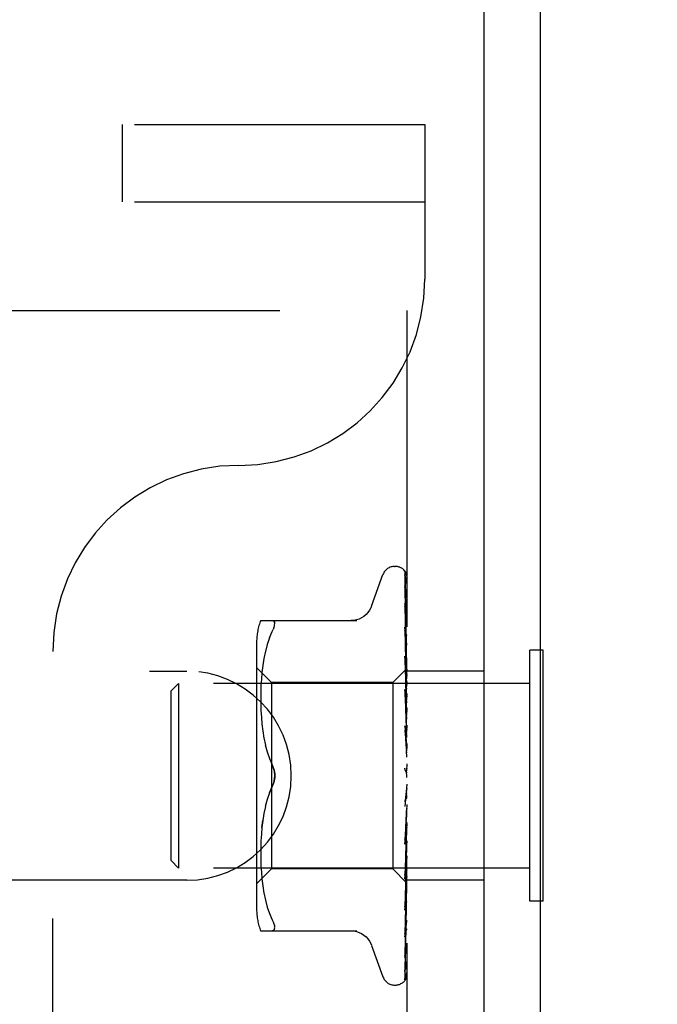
# Model space of a CAD drawing. Header units: inches. Extents: x 0 to 77.3, y 0 to 50.
# Tile 49 of 52: x 72.988 to 73.845, y 43.298 to 44.621. Entities that reach past the tile are written whole.
import ezdxf

# ---------------------------------------------------------------- set-up
doc = ezdxf.new("R2010")
doc.units = ezdxf.units.IN
doc.header["$LTSCALE"] = 4.25
doc.header["$MEASUREMENT"] = 0
doc.linetypes.add('HIDDEN', pattern=[0.2, 0.1, -0.1])
doc.layers.get('0').update_dxf_attribs({"linetype": 'CONTINUOUS'})
doc.layers.add('DEFAULT_2', color=8, linetype='HIDDEN')
doc.layers.add('DIMENSIONS', color=7, linetype='CONTINUOUS')
doc.styles.get("Standard").update_dxf_attribs({"font": 'arial.ttf'})
doc.dimstyles.new('DIMSTYLE_1', dxfattribs={"dimtxt": 0.340909, "dimasz": 0.454545, "dimexe": 0.09, "dimexo": 0.07, "dimgap": 0.0375, "dimtad": 0, "dimtih": 1, "dimtoh": 1, "dimzin": 4, "dimdsep": 46, "dimtxsty": 'Standard', "dimblk": '_FILLED', "dimblk1": '_FILLED', "dimblk2": '_FILLED', "dimcen": 0.09, "dimadec": 3, "dimazin": 1, "dimtfac": 1, "dimtdec": 3, "dimtofl": 0, "dimtmove": 0, "dimatfit": 3, "dimldrblk": '_FILLED', "dimfxl": 0, "dimtolj": 1, "dimtzin": 4, "dimarcsym": 0})

# ---------------------------------------------------------------- blocks, each defined once
blk = doc.blocks.new('_FILLED')
at = {"color": 0, "linetype": 'ByBlock'}
blk.add_solid([(0, 0), (-1, 0.2), (-1, -0.2)], dxfattribs=at)
blk = doc.blocks.new('*D11')
at = {"layer": 'DIMENSIONS', "color": 2, "linetype": 'Continuous'}
for p, q in [((73.9306, 47.3549), (74.9428, 47.3549)), ((74.5338, 47.3549), (74.5338, 45.0708)), ((74.5338, 42.1049), (74.5338, 44.389)), ((66.0056, 42.1049), (74.9428, 42.1049))]:
    blk.add_line(p, q, dxfattribs=at)
at = {"layer": 'DIMENSIONS', "color": 2, "linetype": 'Continuous', "xscale": 0.4545454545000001, "yscale": 0.4545454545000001, "zscale": 0.4545454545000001}
for p, rotation in [((74.5338, 47.3549), 90), ((74.5338, 42.1049), 270)]:
    blk.add_blockref('_FILLED', p, dxfattribs=dict(at, rotation=rotation))
at = {"layer": 'DIMENSIONS', "color": 2, "linetype": 'Continuous', "insert": (74.5338, 44.9004), "char_height": 0.34091, "width": 0.926411, "attachment_point": 2, "line_spacing_factor": 0.9}
blk.add_mtext('5.25', dxfattribs=at)

msp = doc.modelspace()

# ---------------------------------------------------------------- linework, layer by layer
at = {"color": 3, "linetype": 'Continuous'}
for p, q in [((73.612445, 37.354909), (73.612445, 46.949909)), ((73.687445, 46.949909), (73.687445, 37.417909))]:
    msp.add_line(p, q, dxfattribs=at)
at = {"color": 7, "linetype": 'Continuous'}
for p, q in [((73.691445, 43.773409), (73.687445, 43.773409)), ((73.691445, 43.436409), (73.691445, 43.773409)), ((73.691445, 43.436409), (73.687445, 43.436409))]:
    msp.add_line(p, q, dxfattribs=at)
at = {"layer": 'DEFAULT_2', "color": 8, "linetype": 'HIDDEN'}
for p, q in [((57.842445, 44.479909), (73.532445, 44.479909)), ((73.126195, 44.375909), (73.126195, 44.479909)), ((73.532445, 44.479909), (73.532445, 44.271909)), ((57.842445, 44.375909), (73.532445, 44.375909)), ((70.362445, 44.229909), (73.612445, 44.229909)), ((73.508445, 44.229909), (73.508445, 39.979909)), ((73.491948, 43.886159), (73.492778, 43.886159)), ((73.505802, 43.877476), (73.506802, 43.808641)), ((73.460894, 43.832901), (73.476287, 43.875193)), ((73.505802, 43.873143), (73.507404, 43.763426)), ((73.505802, 43.87195), (73.506802, 43.804672)), ((73.505802, 43.859108), (73.506802, 43.794591)), ((73.505802, 43.856766), (73.507111, 43.773622)), ((73.505784, 43.836129), (73.505803, 43.835873)), ((73.505802, 43.832471), (73.506477, 43.79417)), ((73.311937, 43.813242), (73.441159, 43.813242)), ((73.32375, 43.790197), (73.327356, 43.798659)), ((73.327356, 43.798659), (73.328618, 43.801418)), ((73.32959, 43.803857), (73.328618, 43.801418)), ((73.505802, 43.804289), (73.507111, 43.737403)), ((73.505802, 43.799938), (73.506803, 43.751262)), ((73.505806, 43.804252), (73.505803, 43.804285)), ((73.506802, 43.808641), (73.507658, 43.748373)), ((73.32376, 43.790227), (73.320685, 43.781337)), ((73.506477, 43.79417), (73.507111, 43.75756)), ((73.506802, 43.794591), (73.507658, 43.738185)), ((73.508445, 43.780154), (73.50783, 43.786153)), ((73.032445, 40.437909), (73.032445, 43.771909)), ((73.306421, 43.784501), (73.306421, 43.425317)), ((73.318189, 43.772032), (73.316174, 43.762424)), ((73.3207, 43.781385), (73.318176, 43.771979)), ((73.507111, 43.773622), (73.507658, 43.737983)), ((73.687445, 43.773409), (73.673445, 43.773409)), ((73.673445, 43.436409), (73.673445, 43.773409)), ((73.316183, 43.762475), (73.314662, 43.752888)), ((73.505803, 43.765477), (73.506803, 43.724208)), ((73.505803, 43.760337), (73.506478, 43.734433)), ((73.505817, 43.765269), (73.505804, 43.765472)), ((73.506585, 43.757663), (73.505817, 43.765262)), ((73.507404, 43.763661), (73.507658, 43.745829)), ((73.507404, 43.763426), (73.507658, 43.745726)), ((70.612445, 43.745409), (73.212445, 43.745409)), ((73.326421, 43.730159), (73.306421, 43.750159)), ((73.314669, 43.752937), (73.313558, 43.743518)), ((73.507685, 43.7484), (73.489444, 43.730159)), ((73.507433, 43.749028), (73.506585, 43.757663)), ((73.507111, 43.75756), (73.507659, 43.725422)), ((73.508445, 43.749122), (73.507658, 43.748373)), ((73.507658, 43.748373), (73.507664, 43.748379)), ((73.507658, 43.745726), (73.507682, 43.745854)), ((73.507658, 43.745829), (73.507682, 43.745753)), ((73.507664, 43.748379), (73.507682, 43.748397)), ((73.612445, 43.745409), (73.508445, 43.745409)), ((73.312799, 43.734673), (73.31231, 43.725941)), ((73.313564, 43.743574), (73.312794, 43.734591)), ((73.506478, 43.734433), (73.507113, 43.709624)), ((73.507111, 43.737403), (73.507659, 43.70887)), ((73.507658, 43.737983), (73.507682, 43.738218)), ((73.507658, 43.738184), (73.507682, 43.738018)), ((73.191445, 43.718909), (73.201445, 43.728909)), ((73.191445, 43.490909), (73.191445, 43.718909)), ((73.673445, 43.728909), (73.201445, 43.728909)), ((73.201445, 43.728909), (73.201445, 43.480909)), ((73.312315, 43.726056), (73.312025, 43.717559)), ((73.489444, 43.730159), (73.326421, 43.730159)), ((73.326421, 43.730159), (73.326421, 43.479659)), ((73.489444, 43.730159), (73.489444, 43.479659)), ((73.505822, 43.720554), (73.505805, 43.720836)), ((73.505805, 43.720828), (73.507661, 43.664587)), ((73.50702, 43.707558), (73.505823, 43.720549)), ((73.506803, 43.724208), (73.50766, 43.688251)), ((73.507658, 43.725421), (73.507682, 43.725764)), ((73.507658, 43.725716), (73.507682, 43.725473)), ((73.508062, 43.728415), (73.507682, 43.725764)), ((73.508062, 43.723332), (73.507682, 43.725473)), ((73.508445, 43.730964), (73.508062, 43.728415)), ((73.508445, 43.721069), (73.508062, 43.723332)), ((73.312028, 43.717704), (73.311941, 43.709248)), ((73.311942, 43.709418), (73.312022, 43.700822)), ((73.505806, 43.715075), (73.50648, 43.6969)), ((73.507838, 43.698486), (73.50702, 43.707558)), ((73.507113, 43.709624), (73.50766, 43.687804)), ((73.507658, 43.708493), (73.507682, 43.708941)), ((73.507658, 43.70887), (73.507682, 43.70857)), ((73.508445, 43.715413), (73.507682, 43.708941)), ((73.508445, 43.702783), (73.507682, 43.70857)), ((73.312018, 43.701011), (73.312309, 43.692235)), ((73.312301, 43.692434), (73.312813, 43.683349)), ((73.50648, 43.6969), (73.507115, 43.679454)), ((73.508445, 43.695868), (73.507682, 43.688359)), ((73.508445, 43.691618), (73.507838, 43.698486)), ((73.312799, 43.683544), (73.313597, 43.674251)), ((73.507115, 43.679454), (73.507662, 43.66408)), ((73.507659, 43.687803), (73.507682, 43.688359)), ((73.507659, 43.688251), (73.507682, 43.687921)), ((73.508445, 43.68096), (73.507682, 43.687921)), ((73.313579, 43.674432), (73.314705, 43.664938)), ((73.505825, 43.671704), (73.505811, 43.671904)), ((73.505811, 43.671894), (73.507667, 43.638673)), ((73.505816, 43.665691), (73.50649, 43.655908)), ((73.505826, 43.671695), (73.508445, 43.641835)), ((73.508445, 43.673036), (73.507682, 43.66476)), ((73.314684, 43.665091), (73.316207, 43.655547)), ((73.316185, 43.655667), (73.31817, 43.646166)), ((73.50649, 43.655908), (73.507124, 43.646461)), ((73.507661, 43.664079), (73.507682, 43.66476)), ((73.507661, 43.664587), (73.507682, 43.664271)), ((73.508445, 43.656389), (73.507682, 43.664271)), ((73.318151, 43.64625), (73.320646, 43.636943)), ((73.507124, 43.646461), (73.50767, 43.638094)), ((73.508445, 43.647742), (73.507682, 43.638999)), ((73.320632, 43.63699), (73.323717, 43.628073)), ((73.323709, 43.628094), (73.327356, 43.619492)), ((73.507667, 43.638673), (73.507682, 43.638476)), ((73.508445, 43.629956), (73.507682, 43.638476)), ((73.508445, 43.620899), (73.507682, 43.612005)), ((73.507345, 43.610602), (73.507274, 43.610689)), ((73.507469, 43.610455), (73.50741, 43.610524)), ((73.508445, 43.602618), (73.507682, 43.611468)), ((73.508445, 43.608437), (73.508251, 43.608813)), ((73.323709, 43.581724), (73.327356, 43.590326)), ((73.508445, 43.593479), (73.505826, 43.563542)), ((73.506519, 43.57541), (73.505851, 43.570012)), ((73.507151, 43.580698), (73.506519, 43.57541)), ((73.507696, 43.585439), (73.507151, 43.580698)), ((73.508445, 43.575364), (73.507682, 43.584223)), ((73.31817, 43.563652), (73.316185, 43.554151)), ((73.320646, 43.572875), (73.318151, 43.563568)), ((73.508445, 43.566472), (73.507682, 43.558233)), ((73.316207, 43.554271), (73.314684, 43.544727)), ((73.507663, 43.557955), (73.505807, 43.51302)), ((73.507117, 43.546566), (73.506483, 43.533057)), ((73.507664, 43.558492), (73.507117, 43.546566)), ((73.507663, 43.557955), (73.507682, 43.558233)), ((73.508445, 43.549177), (73.507682, 43.557725)), ((73.313579, 43.535386), (73.314684, 43.544727)), ((73.506433, 43.520054), (73.508445, 43.542821)), ((73.50766, 43.533546), (73.507113, 43.514864)), ((73.50766, 43.533546), (73.507664, 43.533174)), ((73.50766, 43.533068), (73.507682, 43.533398)), ((73.508445, 43.540854), (73.507682, 43.533398)), ((73.312813, 43.526469), (73.312301, 43.517384)), ((73.50766, 43.533068), (73.505804, 43.466031)), ((73.506483, 43.533057), (73.505809, 43.519012)), ((73.505826, 43.513309), (73.506433, 43.520054)), ((73.507664, 43.533174), (73.507682, 43.532932)), ((73.508445, 43.525004), (73.507682, 43.532932)), ((73.312022, 43.508996), (73.311942, 43.5004)), ((73.312309, 43.517583), (73.312018, 43.508807)), ((73.505807, 43.513016), (73.505824, 43.513281)), ((73.507659, 43.510829), (73.506477, 43.455263)), ((73.507113, 43.514864), (73.506479, 43.49364)), ((73.507659, 43.511242), (73.507112, 43.486482)), ((73.507659, 43.511242), (73.507682, 43.510741)), ((73.50766, 43.510828), (73.507682, 43.511148)), ((73.508445, 43.517551), (73.507682, 43.511148)), ((73.508445, 43.503719), (73.507682, 43.510741)), ((73.311941, 43.50057), (73.312028, 43.492114)), ((73.506479, 43.49364), (73.505804, 43.4715)), ((73.508445, 43.497405), (73.507682, 43.492286)), ((73.507837, 43.487638), (73.508445, 43.494369)), ((73.191445, 43.490909), (73.201445, 43.480909)), ((73.673445, 43.480909), (73.201445, 43.480909)), ((73.312025, 43.492259), (73.312315, 43.483762)), ((73.31231, 43.483877), (73.312799, 43.475145)), ((73.507112, 43.486482), (73.506477, 43.458312)), ((73.507659, 43.492012), (73.506802, 43.44388)), ((73.507659, 43.492349), (73.506803, 43.445736)), ((73.507018, 43.47882), (73.507837, 43.487638)), ((73.507658, 43.492349), (73.507682, 43.491954)), ((73.507658, 43.492013), (73.507682, 43.492286)), ((73.508445, 43.486092), (73.507682, 43.491954)), ((73.326421, 43.479659), (73.306421, 43.459659)), ((73.312794, 43.475227), (73.313564, 43.466244)), ((73.489444, 43.479659), (73.326421, 43.479659)), ((73.508445, 43.460658), (73.489444, 43.479659)), ((73.50582, 43.466292), (73.507018, 43.47882)), ((73.507659, 43.477538), (73.506802, 43.424534)), ((73.507659, 43.477289), (73.506802, 43.423158)), ((73.507658, 43.477538), (73.507682, 43.477249)), ((73.507658, 43.477289), (73.507682, 43.477495)), ((73.507658, 43.46734), (73.507682, 43.467158)), ((73.507658, 43.467187), (73.507682, 43.467309)), ((73.212445, 43.464409), (70.612445, 43.464409)), ((73.313558, 43.4663), (73.314669, 43.456881)), ((73.314662, 43.45693), (73.316183, 43.447343)), ((73.506477, 43.458312), (73.505803, 43.42888)), ((73.506477, 43.455263), (73.505803, 43.424114)), ((73.505804, 43.466032), (73.50582, 43.466286)), ((73.507658, 43.462121), (73.506802, 43.402243)), ((73.507658, 43.462121), (73.507682, 43.462046)), ((73.507658, 43.46207), (73.507682, 43.462097)), ((73.612445, 43.464409), (73.508445, 43.464409)), ((73.316174, 43.447394), (73.318189, 43.437786)), ((73.506802, 43.44388), (73.505802, 43.388754)), ((73.507404, 43.449728), (73.506476, 43.387209)), ((73.507404, 43.444025), (73.506476, 43.379819)), ((73.318176, 43.437839), (73.3207, 43.428433)), ((73.320685, 43.428481), (73.32376, 43.419591)), ((73.505813, 43.424257), (73.506582, 43.431408)), ((73.687445, 43.436409), (73.673445, 43.436409)), ((73.32375, 43.419621), (73.327356, 43.411159)), ((73.506802, 43.424534), (73.505802, 43.364108)), ((73.505803, 43.424119), (73.505812, 43.424249)), ((73.506802, 43.401958), (73.505802, 43.333877)), ((73.311937, 43.396576), (73.441159, 43.396576)), ((73.328618, 43.396762), (73.327356, 43.396576)), ((73.505802, 43.388733), (73.505797, 43.388664)), ((73.505803, 43.392648), (73.505801, 43.392593)), ((73.505803, 43.388759), (73.505802, 43.388733)), ((73.460894, 43.376917), (73.476287, 43.334625)), ((73.506476, 43.387209), (73.505802, 43.342503)), ((73.506133, 43.355841), (73.505802, 43.333278)), ((73.505815, 43.343352), (73.506485, 43.344557)), ((73.491948, 43.323659), (73.492778, 43.323659)), ((73.505016, 43.331008), (73.505502, 43.331671))]:
    msp.add_line(p, q, dxfattribs=at)
for points in [[(73.508445, 43.87345), (73.507988, 43.874972), (73.507517, 43.876282), (73.506992, 43.877515), (73.506396, 43.878696), (73.505692, 43.879845), (73.504825, 43.880972), (73.504, 43.881816)], [(73.504396, 43.881368), (73.504137, 43.881634), (73.504126, 43.881646), (73.504146, 43.881624), (73.504205, 43.88156), (73.504313, 43.881437), (73.504448, 43.881274), (73.504593, 43.881083), (73.504744, 43.880869), (73.50489, 43.880641), (73.505032, 43.880395), (73.505167, 43.880134), (73.505294, 43.879859), (73.50541, 43.879569), (73.505514, 43.879268), (73.505603, 43.878955), (73.505678, 43.878634), (73.505735, 43.878304), (73.505776, 43.877968), (73.505798, 43.877628), (73.505802, 43.877472)], [(73.508445, 43.874949), (73.50832, 43.875286), (73.508151, 43.875709), (73.507974, 43.876121), (73.507789, 43.876522), (73.507598, 43.876911), (73.507401, 43.877287), (73.5072, 43.87765), (73.506996, 43.878), (73.50679, 43.878336), (73.506582, 43.878659), (73.506374, 43.878969), (73.506166, 43.879266), (73.505959, 43.879548), (73.505755, 43.879816), (73.505555, 43.880069), (73.505359, 43.880306), (73.505171, 43.880528), (73.50499, 43.880733), (73.50482, 43.880921), (73.504659, 43.881094), (73.504516, 43.881245), (73.504396, 43.881368)], [(73.505374, 43.873984), (73.505356, 43.874013), (73.505353, 43.874018), (73.505409, 43.873898), (73.505505, 43.873657), (73.505618, 43.873298), (73.505718, 43.872845), (73.505785, 43.872324), (73.505802, 43.871949)], [(73.505583, 43.873639), (73.505431, 43.873887), (73.505374, 43.873984)], [(73.508445, 43.863155), (73.50813, 43.864804), (73.50772, 43.866756), (73.507289, 43.868624), (73.506839, 43.870412), (73.506368, 43.872122), (73.505875, 43.873748), (73.50551, 43.874853)], [(73.505514, 43.874844), (73.505533, 43.874788), (73.505668, 43.874296), (73.505765, 43.873717), (73.505802, 43.873138)], [(73.508445, 43.86801), (73.508204, 43.868667), (73.507911, 43.869383), (73.507602, 43.870065), (73.507285, 43.87071), (73.506965, 43.871318), (73.506648, 43.871885), (73.506343, 43.872407), (73.506055, 43.872882), (73.505583, 43.873639)], [(73.505688, 43.857646), (73.505677, 43.857676), (73.505693, 43.857622), (73.505737, 43.857434), (73.505783, 43.857111), (73.505803, 43.856768)], [(73.506187, 43.856612), (73.505976, 43.857028), (73.505813, 43.857364), (73.505711, 43.857589), (73.505688, 43.857646)], [(73.508445, 43.843712), (73.508185, 43.845542), (73.507792, 43.84816), (73.507381, 43.850734), (73.506955, 43.853259), (73.506514, 43.855735), (73.506058, 43.858155), (73.505726, 43.859836)], [(73.505728, 43.859837), (73.505771, 43.859566), (73.505803, 43.859103)], [(73.508445, 43.851637), (73.508218, 43.852268), (73.507929, 43.852998), (73.507626, 43.853699), (73.507318, 43.854365), (73.507012, 43.854996), (73.506715, 43.855586), (73.506187, 43.856612)], [(73.460724, 43.832434), (73.459947, 43.830516), (73.458237, 43.827256), (73.456115, 43.824219), (73.453603, 43.821457), (73.450746, 43.819024), (73.447592, 43.816977), (73.444204, 43.815353), (73.44065, 43.81418), (73.436987, 43.813476), (73.433316, 43.813242)], [(73.508445, 43.81572), (73.508207, 43.817775), (73.507818, 43.821004), (73.507412, 43.824234), (73.506993, 43.827455), (73.506558, 43.830668), (73.50611, 43.833865), (73.505784, 43.83612)], [(73.505899, 43.832332), (73.505854, 43.83246), (73.505798, 43.832646), (73.505785, 43.8327), (73.505796, 43.832616), (73.505803, 43.832472)], [(73.505802, 43.835878), (73.507111, 43.758682), (73.507404, 43.741126), (73.507659, 43.725716)], [(73.506661, 43.830585), (73.506387, 43.831178), (73.50615, 43.831709), (73.50597, 43.832145), (73.505899, 43.832332)], [(73.508445, 43.826421), (73.508362, 43.826656), (73.508018, 43.827559), (73.507659, 43.828413), (73.507306, 43.829201), (73.506661, 43.830585)], [(73.327356, 43.813242), (73.328618, 43.813056), (73.32959, 43.812528), (73.330266, 43.811715), (73.330663, 43.810645)], [(73.32959, 43.803857), (73.330266, 43.805962), (73.330663, 43.807781), (73.330797, 43.809335), (73.330663, 43.810645)], [(73.506893, 43.79691), (73.506591, 43.79759), (73.506326, 43.798217), (73.506106, 43.798786), (73.505948, 43.799263), (73.505853, 43.799623), (73.505812, 43.799851), (73.505803, 43.799938), (73.505803, 43.79994)], [(73.50783, 43.786153), (73.507426, 43.789936), (73.507009, 43.793753), (73.506577, 43.797603), (73.505807, 43.804243)], [(73.508445, 43.793275), (73.508246, 43.793806), (73.507907, 43.794639), (73.507561, 43.795435), (73.506893, 43.79691)], [(73.50766, 43.755228), (73.506924, 43.756818), (73.50659, 43.757578), (73.506299, 43.758306), (73.50607, 43.75897), (73.505913, 43.75955), (73.50583, 43.760016), (73.505804, 43.760338)], [(73.506803, 43.751262), (73.507404, 43.721345), (73.507659, 43.708494)], [(73.508445, 43.738285), (73.508222, 43.740705), (73.507433, 43.749028)], [(73.508445, 43.747147), (73.508171, 43.746784), (73.507955, 43.746471), (73.507796, 43.746207), (73.507696, 43.745997), (73.507658, 43.745846), (73.507658, 43.745829)], [(73.508445, 43.745884), (73.508171, 43.745734), (73.507955, 43.745642), (73.507796, 43.745609), (73.507696, 43.745633), (73.507658, 43.745726)], [(73.508445, 43.753407), (73.508384, 43.753561), (73.50803, 43.754407), (73.50766, 43.755228)], [(73.508445, 43.74887), (73.508253, 43.748802), (73.508062, 43.7487), (73.507871, 43.748565), (73.507682, 43.748397)], [(73.508445, 43.748), (73.508253, 43.747512), (73.508062, 43.746991), (73.507871, 43.746439), (73.507682, 43.745855)], [(73.508445, 43.744536), (73.508253, 43.744891), (73.508062, 43.745212), (73.507871, 43.745499), (73.507682, 43.745753)], [(73.508445, 43.740032), (73.508171, 43.739579), (73.507955, 43.739172), (73.507796, 43.738805), (73.507696, 43.738487), (73.507658, 43.738226), (73.507658, 43.738184)], [(73.508445, 43.737551), (73.508171, 43.737518), (73.507955, 43.737543), (73.507796, 43.737629), (73.507696, 43.737772), (73.507658, 43.737983)], [(73.508445, 43.741958), (73.508253, 43.741068), (73.508062, 43.740147), (73.507871, 43.739198), (73.507682, 43.738218)], [(73.508445, 43.735156), (73.508253, 43.735921), (73.508062, 43.736653), (73.507871, 43.737352), (73.507682, 43.738018)], [(73.508445, 43.728033), (73.508171, 43.727508), (73.507955, 43.727019), (73.507796, 43.726563), (73.507696, 43.726149), (73.507658, 43.725787), (73.507658, 43.725716)], [(73.508445, 43.724424), (73.508171, 43.724509), (73.507955, 43.724651), (73.507796, 43.724853), (73.507696, 43.725108), (73.507658, 43.725421)], [(73.507823, 43.709592), (73.507144, 43.710943), (73.50681, 43.711642), (73.506497, 43.712358), (73.506225, 43.713074), (73.50601, 43.713779), (73.505873, 43.714427), (73.505811, 43.714978), (73.505806, 43.715087)], [(73.508445, 43.711584), (73.508171, 43.711005), (73.507955, 43.710454), (73.507796, 43.709924), (73.507696, 43.709428), (73.507658, 43.708979), (73.507658, 43.70887)], [(73.508445, 43.706977), (73.508171, 43.707177), (73.507955, 43.707431), (73.507796, 43.707741), (73.507696, 43.7081), (73.507658, 43.708493)], [(73.508445, 43.70828), (73.508151, 43.708923), (73.507823, 43.709592)], [(73.508445, 43.691279), (73.508171, 43.690668), (73.507955, 43.690074), (73.507796, 43.68949), (73.507696, 43.688931), (73.507658, 43.688409), (73.507659, 43.688251)], [(73.508445, 43.685842), (73.508171, 43.686149), (73.507955, 43.686505), (73.507796, 43.686913), (73.507696, 43.687363), (73.507659, 43.687803)], [(73.507428, 43.661342), (73.507131, 43.661858), (73.506836, 43.662405), (73.506552, 43.662994), (73.506293, 43.663619), (73.506073, 43.664282), (73.505913, 43.664948), (73.505826, 43.665585), (73.505815, 43.665731)], [(73.508445, 43.667853), (73.508171, 43.667232), (73.507955, 43.666616), (73.507796, 43.665999), (73.507696, 43.665396), (73.507658, 43.664822), (73.507661, 43.664587)], [(73.508445, 43.659581), (73.508306, 43.65984), (73.508018, 43.660348), (73.507428, 43.661342)], [(73.508445, 43.661781), (73.508171, 43.662185), (73.507955, 43.66263), (73.507796, 43.663121), (73.507696, 43.663646), (73.507661, 43.664079)], [(73.508445, 43.642152), (73.508171, 43.641542), (73.507955, 43.640927), (73.507796, 43.6403), (73.507696, 43.639675), (73.507658, 43.63907), (73.507667, 43.638673)], [(73.50767, 43.638094), (73.507658, 43.638394), (73.507682, 43.638999)], [(73.508445, 43.635665), (73.508171, 43.636151), (73.507955, 43.636669), (73.507796, 43.637225), (73.507696, 43.637805), (73.50767, 43.638094)], [(73.330794, 43.604909), (73.330736, 43.606818), (73.33056, 43.608739), (73.33026, 43.610675), (73.329851, 43.612586), (73.329337, 43.614441), (73.328738, 43.616223), (73.328081, 43.617905), (73.327356, 43.619492)], [(73.327356, 43.619492), (73.328403, 43.617117), (73.329263, 43.614682), (73.329939, 43.612206), (73.330423, 43.609729), (73.330707, 43.607293), (73.330794, 43.604909)], [(73.506898, 43.6112), (73.506688, 43.611533), (73.506466, 43.611941), (73.506256, 43.612408), (73.506072, 43.612929), (73.505927, 43.6135), (73.505835, 43.614096), (73.505802, 43.614688), (73.505826, 43.615274)], [(73.508445, 43.615105), (73.508171, 43.614529), (73.507955, 43.613937), (73.507796, 43.613321), (73.507696, 43.612698), (73.507658, 43.612082), (73.507682, 43.611468)], [(73.327356, 43.590326), (73.327935, 43.591582), (73.328478, 43.592907), (73.328989, 43.594303), (73.329452, 43.595756), (73.329856, 43.597254), (73.330195, 43.598785), (73.330459, 43.600341), (73.330649, 43.601894), (73.33076, 43.603416), (73.330794, 43.604909)], [(73.330794, 43.604909), (73.330707, 43.602522), (73.330422, 43.600084), (73.329938, 43.597607), (73.329262, 43.595132), (73.328402, 43.592698), (73.327356, 43.590326)], [(73.507198, 43.610785), (73.507117, 43.610891), (73.50703, 43.611009), (73.506937, 43.611141), (73.506898, 43.6112)], [(73.507683, 43.61021), (73.507653, 43.610247), (73.50758, 43.610331), (73.507463, 43.610464), (73.507308, 43.610648), (73.50712, 43.610888), (73.506906, 43.611188)], [(73.506906, 43.611188), (73.5071, 43.610894), (73.507343, 43.610504), (73.507582, 43.610098), (73.507817, 43.609672), (73.50805, 43.609225), (73.508251, 43.608813)], [(73.507765, 43.610124), (73.507652, 43.610248), (73.507612, 43.610293), (73.507569, 43.610341)], [(73.508251, 43.608813), (73.508171, 43.608988), (73.507955, 43.609561), (73.507796, 43.610162), (73.507696, 43.610776), (73.507658, 43.611388), (73.507682, 43.612005)], [(73.508445, 43.609249), (73.508276, 43.609497), (73.508127, 43.609698), (73.507993, 43.609863), (73.507892, 43.609982), (73.507816, 43.610068), (73.507765, 43.610124)], [(73.327356, 43.590326), (73.323717, 43.581745), (73.320632, 43.572828)], [(73.508445, 43.587689), (73.508171, 43.587168), (73.507955, 43.58662), (73.507796, 43.586039), (73.507696, 43.585439)], [(73.505841, 43.569926), (73.505903, 43.570351), (73.506057, 43.571015), (73.506272, 43.571654), (73.506519, 43.572233), (73.506786, 43.572757), (73.507057, 43.573223), (73.507325, 43.573644), (73.507589, 43.574037), (73.507846, 43.574412), (73.508095, 43.57478), (73.508342, 43.575166), (73.508445, 43.575336)], [(73.507696, 43.585439), (73.507658, 43.584836), (73.507682, 43.584223)], [(73.508445, 43.581082), (73.508171, 43.581677), (73.507955, 43.582284), (73.507796, 43.582908), (73.507696, 43.583534), (73.507658, 43.584148), (73.507682, 43.584755)], [(73.508445, 43.560896), (73.508171, 43.560449), (73.507955, 43.559965), (73.507796, 43.559439), (73.507696, 43.558884), (73.507664, 43.558493)], [(73.507664, 43.558493), (73.507658, 43.558315), (73.507682, 43.557725)], [(73.508445, 43.554588), (73.508171, 43.555206), (73.507955, 43.555824), (73.507796, 43.556449), (73.507696, 43.557066), (73.507658, 43.557658), (73.507663, 43.557955)], [(73.314705, 43.54488), (73.313597, 43.535567), (73.312799, 43.526274)], [(73.508445, 43.535693), (73.50819, 43.535365), (73.507985, 43.534998), (73.507827, 43.534589), (73.50772, 43.534146), (73.507666, 43.533675), (73.50766, 43.533546)], [(73.505809, 43.518995), (73.505868, 43.519594), (73.506003, 43.520267), (73.506212, 43.52097), (73.506474, 43.521659), (73.506772, 43.52233), (73.507088, 43.522968), (73.507412, 43.523581), (73.507736, 43.524178), (73.508053, 43.524772), (73.50836, 43.525377), (73.508445, 43.525554)], [(73.508445, 43.529912), (73.508171, 43.530531), (73.507955, 43.531139), (73.507796, 43.531742), (73.507696, 43.532326), (73.507658, 43.532876), (73.50766, 43.533068)], [(73.508445, 43.512992), (73.508171, 43.512738), (73.507955, 43.512432), (73.507796, 43.51207), (73.507696, 43.511664), (73.507659, 43.511242)], [(73.508445, 43.507948), (73.50817, 43.508549), (73.507954, 43.509125), (73.507796, 43.509677), (73.507697, 43.510201), (73.507659, 43.51069), (73.50766, 43.510828)], [(73.508445, 43.493613), (73.508171, 43.493471), (73.507955, 43.493272), (73.507796, 43.493014), (73.507696, 43.492706), (73.507658, 43.492349)], [(73.508445, 43.489487), (73.508171, 43.490041), (73.507955, 43.490564), (73.507796, 43.491059), (73.507696, 43.491516), (73.507658, 43.491924), (73.507658, 43.492013)], [(73.508445, 43.481145), (73.508253, 43.480185), (73.508062, 43.479257), (73.507871, 43.47836), (73.507682, 43.477495)], [(73.507658, 43.467339), (73.506476, 43.388344), (73.506133, 43.365814), (73.505802, 43.344278)], [(73.505805, 43.471491), (73.505811, 43.471618), (73.505861, 43.472067), (73.505975, 43.472617), (73.506159, 43.473247), (73.506406, 43.473929), (73.506705, 43.474647), (73.507037, 43.475378)], [(73.507037, 43.475378), (73.507745, 43.476859), (73.508095, 43.477608), (73.508445, 43.478417)], [(73.508445, 43.478257), (73.508171, 43.478231), (73.507955, 43.478147), (73.507796, 43.478002), (73.507696, 43.477803), (73.507658, 43.477538)], [(73.508445, 43.475198), (73.508171, 43.475689), (73.507955, 43.476139), (73.507796, 43.476553), (73.507696, 43.476921), (73.507658, 43.477234), (73.507658, 43.477289)], [(73.508445, 43.467478), (73.508171, 43.467571), (73.507955, 43.467604), (73.507796, 43.467577), (73.507696, 43.467493), (73.507658, 43.46734)], [(73.508445, 43.465598), (73.508171, 43.466008), (73.507955, 43.466369), (73.507796, 43.466686), (73.507696, 43.466951), (73.507658, 43.467158), (73.507658, 43.467187)], [(73.508445, 43.472759), (73.508253, 43.473839), (73.508062, 43.474948), (73.507871, 43.476085), (73.507682, 43.477249)], [(73.508445, 43.469358), (73.508253, 43.468796), (73.508062, 43.468267), (73.507871, 43.467771), (73.507682, 43.467309)], [(73.508445, 43.464202), (73.508253, 43.464894), (73.508062, 43.465618), (73.507871, 43.466372), (73.507682, 43.467158)], [(73.508445, 43.461667), (73.508171, 43.461874), (73.507955, 43.462023), (73.507796, 43.462116), (73.507696, 43.462151), (73.507658, 43.462127), (73.507658, 43.462121)], [(73.508445, 43.461032), (73.508171, 43.461346), (73.507955, 43.461607), (73.507796, 43.461815), (73.507696, 43.461968), (73.507658, 43.462061), (73.507658, 43.46207)], [(73.508445, 43.46247), (73.508253, 43.462326), (73.508062, 43.462216), (73.507871, 43.462139), (73.507682, 43.462097)], [(73.508445, 43.46073), (73.508253, 43.46101), (73.508062, 43.461322), (73.507871, 43.461667), (73.507682, 43.462046)], [(73.506803, 43.445736), (73.506133, 43.410072), (73.505802, 43.392651)], [(73.506582, 43.431408), (73.507013, 43.435528), (73.50743, 43.439595), (73.507833, 43.443607), (73.508445, 43.4499)], [(73.505803, 43.428878), (73.505819, 43.42907), (73.505871, 43.429384), (73.505979, 43.429813), (73.506148, 43.430336), (73.506373, 43.430934), (73.506641, 43.431579), (73.506945, 43.432264), (73.507605, 43.433714)], [(73.507605, 43.433714), (73.507942, 43.434478), (73.50827, 43.435268), (73.508445, 43.435723)], [(73.506802, 43.423158), (73.506133, 43.381578), (73.505802, 43.36122)], [(73.327356, 43.411159), (73.328618, 43.4084), (73.32959, 43.405961), (73.330266, 43.403856), (73.330663, 43.402037)], [(73.328618, 43.396762), (73.32959, 43.39729), (73.330266, 43.398103), (73.330663, 43.399173), (73.330797, 43.400483), (73.330663, 43.402037)], [(73.505798, 43.388674), (73.506122, 43.391193), (73.506569, 43.394745), (73.507002, 43.398291), (73.507421, 43.401825), (73.507825, 43.405347), (73.508213, 43.408845), (73.508445, 43.411007)], [(73.433316, 43.396576), (73.436987, 43.396342), (73.44065, 43.395638), (73.444204, 43.394465), (73.447592, 43.392841), (73.450746, 43.390794), (73.453603, 43.388361), (73.456115, 43.385599), (73.458237, 43.382562), (73.459947, 43.379302), (73.460724, 43.377384)], [(73.505801, 43.392593), (73.505801, 43.392599), (73.505826, 43.392725), (73.505902, 43.393003), (73.506046, 43.393418), (73.506255, 43.393944), (73.506514, 43.394543), (73.506813, 43.395206), (73.507139, 43.395917), (73.507484, 43.396679), (73.507844, 43.397505), (73.5082, 43.398385), (73.508445, 43.399048)], [(73.505763, 43.360769), (73.506091, 43.362744), (73.506541, 43.365561), (73.506978, 43.368415), (73.5074, 43.371298), (73.507808, 43.37421), (73.508198, 43.377145), (73.508445, 43.379087)], [(73.505751, 43.363605), (73.505749, 43.3636), (73.505771, 43.363668), (73.505845, 43.363862), (73.505977, 43.364174), (73.506166, 43.364585), (73.506403, 43.36508), (73.506984, 43.366277)], [(73.505803, 43.364106), (73.505789, 43.363854), (73.505762, 43.363657), (73.505751, 43.363605)], [(73.506984, 43.366277), (73.507307, 43.366959), (73.507637, 43.367686), (73.507963, 43.368453), (73.508275, 43.369256), (73.508445, 43.369733)], [(73.505658, 43.341386), (73.505999, 43.342772), (73.506465, 43.344788), (73.506915, 43.346877), (73.507348, 43.349032), (73.507766, 43.351254), (73.508165, 43.353541), (73.508445, 43.355268)], [(73.505803, 43.361226), (73.50579, 43.360973), (73.505763, 43.360762)], [(73.506485, 43.344557), (73.506754, 43.345054), (73.507032, 43.345585), (73.507315, 43.346148), (73.507596, 43.34674), (73.507872, 43.34736), (73.508137, 43.348006), (73.508387, 43.348677), (73.508445, 43.348844)], [(73.505114, 43.330557), (73.505558, 43.331433), (73.506137, 43.332732), (73.50667, 43.334107), (73.507164, 43.33556), (73.507629, 43.337097), (73.508065, 43.33873), (73.508445, 43.340353)], [(73.505502, 43.331671), (73.505749, 43.332018), (73.506022, 43.332413), (73.50631, 43.332849), (73.50661, 43.333326), (73.506915, 43.333838), (73.507221, 43.334386), (73.507523, 43.334968), (73.507817, 43.335582), (73.508098, 43.336228), (73.508361, 43.336903), (73.508445, 43.337136)], [(73.505591, 43.342952), (73.505571, 43.342896), (73.505552, 43.342848), (73.505584, 43.342915), (73.505673, 43.343088), (73.505815, 43.343352)], [(73.505802, 43.344279), (73.505777, 43.343836), (73.505709, 43.343389), (73.50563, 43.343074), (73.505591, 43.342952)], [(73.505802, 43.342508), (73.505778, 43.342072), (73.505706, 43.34159), (73.505659, 43.341382)], [(73.50499, 43.330972), (73.504979, 43.330956), (73.505016, 43.331008)], [(73.505802, 43.333879), (73.505781, 43.333449), (73.505701, 43.332853), (73.505572, 43.332303), (73.505412, 43.331825), (73.505248, 43.331441), (73.505104, 43.331163), (73.505011, 43.331004), (73.50499, 43.330972)], [(73.505802, 43.333282), (73.505761, 43.332651), (73.505659, 43.332045), (73.505507, 43.331484), (73.505317, 43.330981), (73.50511, 43.330549)], [(73.50761, 43.332719), (73.507678, 43.332855), (73.508075, 43.333727), (73.508445, 43.334696)]]:
    msp.add_lwpolyline(points, dxfattribs=at)
for centre, radius, start, end in [((73.282445, 44.271909), 0.25, 270, 360), ((73.282445, 43.771909), 0.25, 90, 180), ((73.491948, 43.869492), 0.016667, 90, 160), ((73.492778, 43.869492), 0.016667, 47.764659, 90), ((73.383999, 43.784501), 0.077578, 157.923935, 180), ((73.212445, 43.604909), 0.1405, 270, 90), ((73.383999, 43.425317), 0.077578, 180, 202.076065), ((73.491948, 43.340326), 0.016667, 200, 270), ((73.492778, 43.340326), 0.016667, 270, 332.851231)]:
    msp.add_arc(centre, radius, start, end, dxfattribs=at)

# ---------------------------------------------------------------- dimensions: what is measured, and where the dimension line sits
at = {"layer": 'DIMENSIONS', "color": 2, "linetype": 'Continuous'}
dim = msp.add_linear_dim(base=(74.533752, 42.104909), p1=(73.860627, 47.354909), p2=(65.935627, 42.104909), angle=270, dimstyle='DIMSTYLE_1', dxfattribs=at)
dim.commit()
dim.dimension.update_dxf_attribs({"geometry": '*D11', "text_midpoint": (74.533941, 44.728009), "dimtype": 160})

doc.saveas('drawing.dxf')
